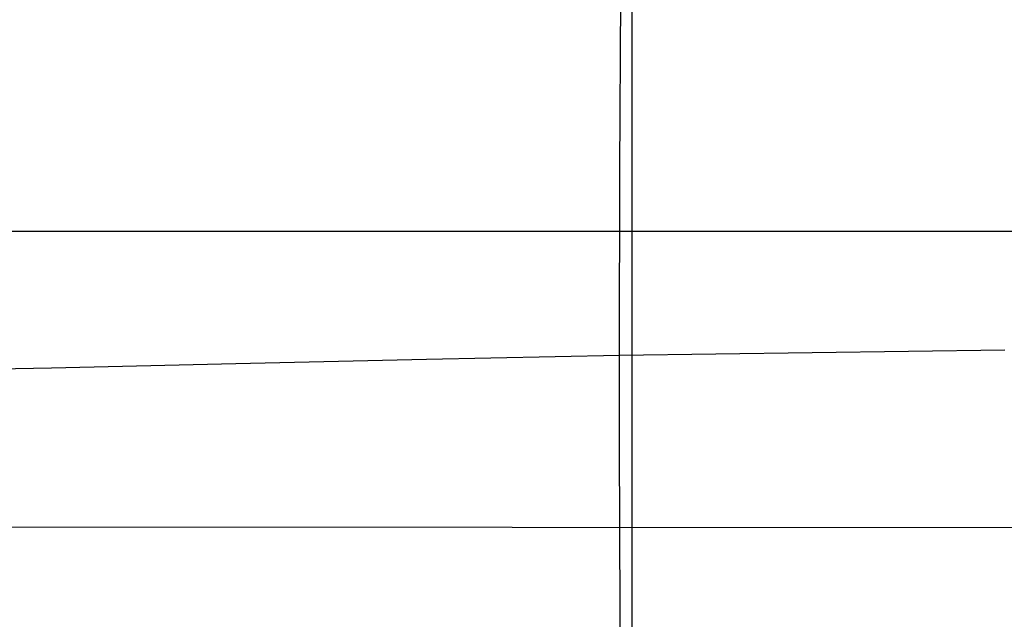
# Model space of a CAD drawing. Extents: x -353 to 1161, y -766 to 145.
# Tile 17 of 74: x -160 to 28, y -652 to -538. Entities that reach past the tile are written whole.
import ezdxf

# ---------------------------------------------------------------- set-up
doc = ezdxf.new("R2010")
doc.units = 0
doc.layers.add('DEFAULT', color=7, linetype='CONTINUOUS')

msp = doc.modelspace()

# ---------------------------------------------------------------- linework, layer by layer
at = {"layer": 'DEFAULT'}
for p, q in [((-43.3, -546.93, -4.25), (-43.3, -173.51, -5.09)), ((-45.64, -566.78, 319.99), (-45.43, -530.13, 323.13)), ((-43.3, -578.32, -3.08), (-43.3, -546.93, -4.25)), ((-45.71, -602.06, 316.07), (-45.64, -566.78, 319.99)), ((-182.26, -578.38, -1.63), (826.65, -578.32, -3.08)), ((-43.3, -607.93, -1.17), (-43.3, -578.32, -3.08)), ((-45.71, -602.06, 316.07), (27.82, -601.03, 317)), ((-118.9, -603.61, 312.63), (-82.55, -602.79, 314.67)), ((-82.55, -602.79, 314.67), (-45.71, -602.06, 316.07)), ((-45.7, -618.95, 313.77), (-45.71, -602.06, 316.07)), ((-187.56, -605.22, 306.59), (-154.13, -604.45, 309.94)), ((-154.13, -604.45, 309.94), (-118.9, -603.61, 312.63)), ((-43.3, -621.93, 0.13), (-43.3, -607.93, -1.17)), ((-45.66, -635.21, 311.23), (-45.7, -618.95, 313.77)), ((-43.3, -635.32, 1.69), (-43.3, -621.93, 0.13)), ((-181.55, -634.83, 2.61), (826.65, -635.32, 1.69)), ((-45.6, -650.76, 308.44), (-45.66, -635.21, 311.23)), ((-43.3, -648.05, 3.53), (-43.3, -635.32, 1.69)), ((-43.3, -654.14, 4.57), (-43.3, -648.05, 3.53)), ((-45.53, -665.51, 305.36), (-45.6, -650.76, 308.44))]:
    msp.add_line(p, q, dxfattribs=at)

doc.saveas('drawing.dxf')
